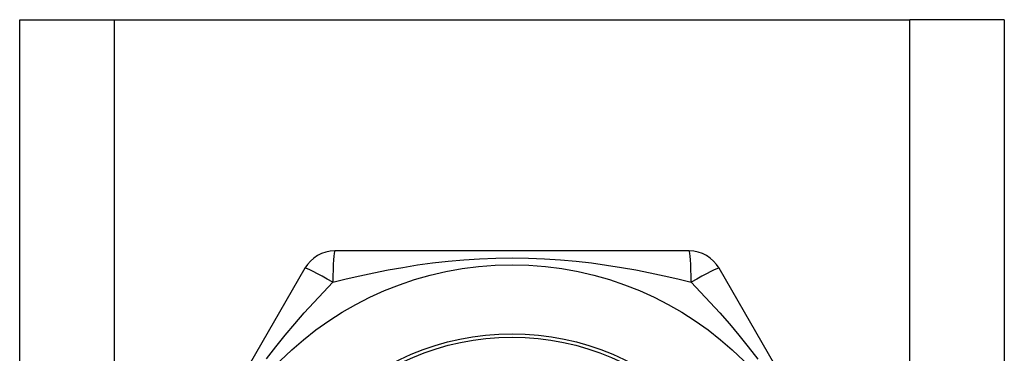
# Model space of a CAD drawing. Header units: inches. Extents: x 5 to 147, y 9 to 79.
# Tile 67 of 95: x 32.871 to 33.433, y 58.151 to 58.342. Entities that reach past the tile are written whole.
import ezdxf

# ---------------------------------------------------------------- set-up
doc = ezdxf.new("R2010")
doc.units = ezdxf.units.IN
doc.header["$MEASUREMENT"] = 0
doc.layers.add('Visible Edges(ANSI)', color=7, linetype='Continuous', lineweight=25)
doc.layers.add('Visible Tangent Edges(ANSI)', color=7, linetype='Continuous', lineweight=25)

msp = doc.modelspace()

# ---------------------------------------------------------------- linework, layer by layer
at = {"layer": 'Visible Edges(ANSI)'}
for p, q in [((32.8715, 58.34151), (32.92535, 58.34151)), ((32.8715, 25.20765), (32.8715, 58.34151)), ((32.92535, 58.34151), (33.37965, 58.34151)), ((33.4335, 58.34151), (33.37965, 58.34151)), ((33.4335, 58.34151), (33.4335, 25.20765)), ((33.25365, 58.20962), (33.05135, 58.20962)), ((33.0343, 58.19977), (32.93315, 58.02458)), ((33.37184, 58.02458), (33.27069, 58.19977))]:
    msp.add_line(p, q, dxfattribs=at)
msp.add_circle((33.1525, 58.01473), 0.18701, dxfattribs=at)
for centre, start, end in [((33.05135, 58.18993), 90, 150), ((33.25365, 58.18993), 30, 90)]:
    msp.add_arc(centre, 0.01969, start, end, dxfattribs=at)
at = {"layer": 'Visible Tangent Edges(ANSI)'}
for p, q in [((32.92535, 58.34151), (32.92535, 25.20765)), ((33.37965, 25.20765), (33.37965, 58.34151))]:
    msp.add_line(p, q, dxfattribs=at)
at = {"layer": 'Visible Tangent Edges(ANSI)', "flags": 128}
for points in [[(33.05025, 58.19183), (33.05786, 58.19369), (33.06566, 58.19549), (33.07364, 58.1972), (33.08179, 58.19881), (33.0901, 58.20029), (33.09856, 58.20163), (33.10719, 58.2028), (33.11597, 58.2038), (33.12491, 58.20461), (33.13401, 58.2052), (33.14323, 58.20556), (33.15252, 58.20568), (33.16183, 58.20556), (33.17105, 58.20519), (33.18014, 58.2046), (33.18907, 58.2038), (33.19785, 58.2028), (33.20647, 58.20162), (33.21492, 58.20029), (33.22321, 58.19881), (33.23134, 58.1972), (33.23932, 58.19549), (33.24712, 58.19369), (33.25474, 58.19183)], [(33.01232, 58.14807), (33.01765, 58.15494), (33.02303, 58.16158), (33.02845, 58.16802), (33.0339, 58.17425), (33.03936, 58.1803), (33.04482, 58.18616), (33.05025, 58.19183)], [(33.25475, 58.19183), (33.26016, 58.18617), (33.26562, 58.18031), (33.27109, 58.17426), (33.27656, 58.168), (33.282, 58.16155), (33.28739, 58.15488), (33.29272, 58.148)]]:
    msp.add_lwpolyline(points, dxfattribs=at)
at = {"layer": 'Visible Tangent Edges(ANSI)'}
for radius in [0.14764, 0.14567]:
    msp.add_circle((33.1525, 58.01473), radius, dxfattribs=at)
for centre, major_axis, start_param, end_param in [((33.05135, 58.18993), (0, 0.01969), 0, 1.474012), ((33.25365, 58.18993), (0, 0.01969), 4.809173, 6.283185), ((33.05135, 58.18993), (-0.01705, 0.00984), 4.809173, 6.283185), ((33.25365, 58.18993), (0.01705, 0.00984), 0, 1.474012)]:
    msp.add_ellipse(centre, major_axis=major_axis, ratio=0.056054, start_param=start_param, end_param=end_param, dxfattribs=at)

doc.saveas('drawing.dxf')
